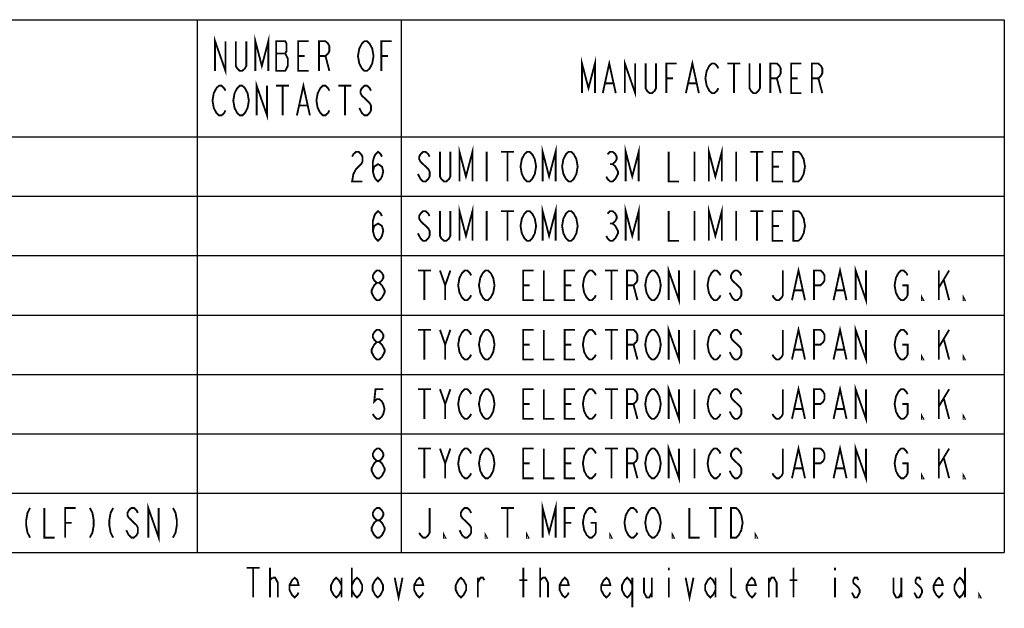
# Model space of a CAD drawing. Header units: millimetres. Extents: x 85 to 1221, y 92 to 821.
# Tile 13 of 35: x 564 to 883, y 111 to 301. Entities that reach past the tile are written whole.
import ezdxf

# ---------------------------------------------------------------- set-up
doc = ezdxf.new("R2010")
doc.units = ezdxf.units.MM
doc.header["$LTSCALE"] = 69.3
doc.layers.get('0').update_dxf_attribs({"linetype": 'CONTINUOUS'})
doc.layers.add('ALL_NOTE', color=7, linetype='CONTINUOUS')

msp = doc.modelspace()

# ---------------------------------------------------------------- linework, layer by layer
at = {"color": 2, "linetype": 'CONTINUOUS'}
for p, q in [((423.5139, 301.1288), (882.5139, 301.1288)), ((621.5139, 301.1288), (621.5139, 128.8088)), ((687.5139, 301.1288), (687.5139, 128.8088)), ((882.5139, 301.1288), (882.5139, 128.8088)), ((423.5139, 263.2088), (882.5139, 263.2088)), ((423.5139, 244.0088), (882.5139, 244.0088)), ((423.5139, 224.8088), (882.5139, 224.8088)), ((423.5139, 205.6088), (882.5139, 205.6088)), ((423.5139, 186.4088), (882.5139, 186.4088)), ((423.5139, 167.2088), (882.5139, 167.2088)), ((423.5139, 148.0088), (882.5139, 148.0088)), ((423.5139, 128.8088), (882.5139, 128.8088))]:
    msp.add_line(p, q, dxfattribs=at)
at = {"layer": 'ALL_NOTE', "color": 2, "linetype": 'CONTINUOUS', "const_width": 0.6}
for points in [[(640.3419, 284.5688), (640.3419, 294.1688), (642.4419, 286.1688), (644.5419, 294.1688), (644.5419, 284.5688)], [(627.3219, 284.5688), (627.3219, 294.1688), (630.6819, 284.5688), (630.6819, 294.1688)], [(637.4019, 294.1688), (637.4019, 286.1688), (636.9819, 285.3688), (636.1419, 284.5688), (635.3019, 284.5688), (634.4619, 285.3688), (634.0419, 286.1688), (634.0419, 294.1688)], [(647.0619, 294.1688), (647.0619, 284.5688), (650.0019, 284.5688), (650.4219, 285.3688), (650.8419, 286.1688), (650.8419, 288.5687), (650.4219, 289.3687), (650.0019, 290.1687), (650.4219, 290.9688), (650.4219, 293.3688), (650.0019, 294.1688), (647.0619, 294.1688)], [(657.5619, 284.5688), (654.2019, 284.5688), (654.2019, 294.1688), (657.5619, 294.1688)], [(660.9219, 284.5688), (660.9219, 294.1688), (663.0219, 294.1688), (663.8619, 293.3688), (664.2819, 292.5688), (664.2819, 290.9688), (663.8619, 290.1687), (663.0219, 289.3687), (660.9219, 289.3687)], [(677.7219, 286.1688), (677.3019, 285.3688), (676.4619, 284.5688), (675.6219, 284.5688), (674.7819, 285.3688), (674.3619, 286.1688), (673.9419, 286.9688), (673.5219, 289.3687), (673.9419, 291.7688), (674.3619, 292.5688), (674.7819, 293.3688), (675.6219, 294.1688), (676.4619, 294.1688), (677.3019, 293.3688), (677.7219, 292.5688), (678.1419, 291.7688), (678.5619, 289.3687), (678.1419, 286.9688), (677.7219, 286.1688)], [(681.0819, 284.5688), (681.0819, 294.1688), (684.4419, 294.1688)], [(647.0619, 290.1687), (650.0019, 290.1687)], [(654.2019, 289.3687), (656.3019, 289.3687)], [(663.0219, 289.3687), (664.2819, 284.5688)], [(681.0819, 289.3687), (683.1819, 289.3687)], [(745.9539, 277.3687), (745.9539, 286.9688), (748.0539, 278.9687), (750.1539, 286.9688), (750.1539, 277.3687)], [(752.6739, 277.3687), (754.7739, 286.9688), (756.8739, 277.3687)], [(759.8139, 277.3687), (759.8139, 286.9688), (763.1739, 277.3687), (763.1739, 286.9688)], [(769.8939, 286.9688), (769.8939, 278.9687), (769.4739, 278.1687), (768.6339, 277.3687), (767.7939, 277.3687), (766.9539, 278.1687), (766.5339, 278.9687), (766.5339, 286.9688)], [(773.2539, 277.3687), (773.2539, 286.9688), (776.6139, 286.9688)], [(779.5539, 277.3687), (781.6539, 286.9688), (783.7539, 277.3687)], [(790.0539, 278.9687), (789.6339, 278.1687), (788.7939, 277.3687), (787.9539, 277.3687), (787.1139, 278.1687), (786.6939, 278.9687), (786.2739, 279.7687), (785.8539, 282.1688), (786.2739, 284.5688), (786.6939, 285.3688), (787.1139, 286.1688), (787.9539, 286.9688), (788.7939, 286.9688), (789.6339, 286.1688), (790.0539, 285.3688)], [(792.9939, 286.9688), (797.1939, 286.9688)], [(795.0939, 286.9688), (795.0939, 277.3687)], [(803.4939, 286.9688), (803.4939, 278.9687), (803.0739, 278.1687), (802.2339, 277.3687), (801.3939, 277.3687), (800.5539, 278.1687), (800.1339, 278.9687), (800.1339, 286.9688)], [(806.8539, 277.3687), (806.8539, 286.9688), (808.9539, 286.9688), (809.7939, 286.1688), (810.2139, 285.3688), (810.2139, 283.7688), (809.7939, 282.9688), (808.9539, 282.1688), (806.8539, 282.1688)], [(816.9339, 277.3687), (813.5739, 277.3687), (813.5739, 286.9688), (816.9339, 286.9688)], [(820.2939, 277.3687), (820.2939, 286.9688), (822.3939, 286.9688), (823.2339, 286.1688), (823.6539, 285.3688), (823.6539, 283.7688), (823.2339, 282.9688), (822.3939, 282.1688), (820.2939, 282.1688)], [(640.7619, 270.1687), (640.7619, 279.7687), (644.1219, 270.1687), (644.1219, 279.7687)], [(653.7819, 270.1687), (655.8819, 279.7687), (657.9819, 270.1687)], [(753.5139, 280.5688), (756.0339, 280.5688)], [(773.2539, 282.1688), (775.3539, 282.1688)], [(780.3939, 280.5688), (782.9139, 280.5688)], [(808.9539, 282.1688), (810.2139, 277.3687)], [(813.5739, 282.1688), (815.6739, 282.1688)], [(822.3939, 282.1688), (823.6539, 277.3687)], [(630.6819, 271.7688), (630.2619, 270.9688), (629.4219, 270.1687), (628.5819, 270.1687), (627.7419, 270.9688), (627.3219, 271.7688), (626.9019, 272.5688), (626.4819, 274.9688), (626.9019, 277.3687), (627.3219, 278.1687), (627.7419, 278.9687), (628.5819, 279.7687), (629.4219, 279.7687), (630.2619, 278.9687), (630.6819, 278.1687)], [(637.4019, 271.7688), (636.9819, 270.9688), (636.1419, 270.1687), (635.3019, 270.1687), (634.4619, 270.9688), (634.0419, 271.7688), (633.6219, 272.5688), (633.2019, 274.9688), (633.6219, 277.3687), (634.0419, 278.1687), (634.4619, 278.9687), (635.3019, 279.7687), (636.1419, 279.7687), (636.9819, 278.9687), (637.4019, 278.1687), (637.8219, 277.3687), (638.2419, 274.9688), (637.8219, 272.5688), (637.4019, 271.7688)], [(647.0619, 279.7687), (651.2619, 279.7687)], [(649.1619, 279.7687), (649.1619, 270.1687)], [(664.2819, 271.7688), (663.8619, 270.9688), (663.0219, 270.1687), (662.1819, 270.1687), (661.3419, 270.9688), (660.9219, 271.7688), (660.5019, 272.5688), (660.0819, 274.9688), (660.5019, 277.3687), (660.9219, 278.1687), (661.3419, 278.9687), (662.1819, 279.7687), (663.0219, 279.7687), (663.8619, 278.9687), (664.2819, 278.1687)], [(667.2219, 279.7687), (671.4219, 279.7687)], [(669.3219, 279.7687), (669.3219, 270.1687)], [(677.7219, 278.1687), (677.3019, 278.9687), (676.4619, 279.7687), (675.6219, 279.7687), (674.7819, 278.9687), (674.3619, 278.1687), (674.3619, 277.3687), (674.7819, 276.5688), (675.6219, 275.7688), (676.4619, 274.9688), (677.3019, 274.1688), (677.7219, 273.3688), (677.7219, 271.7688), (677.3019, 270.9688), (676.4619, 270.1687), (675.6219, 270.1687), (674.7819, 270.9688), (674.3619, 271.7688), (673.9419, 272.5688)], [(654.6219, 273.3688), (657.1419, 273.3688)], [(671.6259, 256.8088), (672.0459, 257.6088), (672.8859, 258.4088), (673.7259, 258.4088), (674.5659, 257.6088), (674.9859, 256.8088), (674.9859, 255.2088), (674.5659, 254.4087), (673.7259, 253.6087), (672.8859, 252.8087), (672.0459, 251.2088), (671.6259, 248.8088), (674.9859, 248.8088)], [(678.3459, 252.0088), (678.7659, 253.6087), (680.0259, 254.4087), (681.2859, 253.6087), (681.7059, 252.0088), (681.2859, 250.4088), (680.8659, 249.6088), (680.0259, 248.8088), (679.1859, 249.6088), (678.7659, 250.4088), (678.3459, 252.0088), (678.3459, 255.2088), (678.7659, 256.8088), (679.1859, 257.6088), (680.0259, 258.4088), (680.8659, 257.6088), (681.2859, 256.8088)], [(696.6819, 256.8088), (696.2619, 257.6088), (695.4219, 258.4088), (694.5818, 258.4088), (693.7419, 257.6088), (693.3218, 256.8088), (693.3218, 256.0088), (693.7419, 255.2088), (694.5818, 254.4087), (695.4219, 253.6087), (696.2619, 252.8087), (696.6819, 252.0088), (696.6819, 250.4088), (696.2619, 249.6088), (695.4219, 248.8088), (694.5818, 248.8088), (693.7419, 249.6088), (693.3218, 250.4088), (692.9019, 251.2088)], [(703.4018, 258.4088), (703.4018, 250.4088), (702.9819, 249.6088), (702.1418, 248.8088), (701.3019, 248.8088), (700.4619, 249.6088), (700.0419, 250.4088), (700.0419, 258.4088)], [(706.3419, 248.8088), (706.3419, 258.4088), (708.4418, 250.4088), (710.5419, 258.4088), (710.5419, 248.8088)], [(715.1619, 258.4088), (715.1619, 248.8088)], [(719.7818, 258.4088), (723.9819, 258.4088)], [(721.8819, 258.4088), (721.8819, 248.8088)], [(730.2819, 250.4088), (729.8618, 249.6088), (729.0219, 248.8088), (728.1819, 248.8088), (727.3418, 249.6088), (726.9219, 250.4088), (726.5019, 251.2088), (726.0818, 253.6087), (726.5019, 256.0088), (726.9219, 256.8088), (727.3418, 257.6088), (728.1819, 258.4088), (729.0219, 258.4088), (729.8618, 257.6088), (730.2819, 256.8088), (730.7019, 256.0088), (731.1218, 253.6087), (730.7019, 251.2088), (730.2819, 250.4088)], [(733.2219, 248.8088), (733.2219, 258.4088), (735.3219, 250.4088), (737.4218, 258.4088), (737.4218, 248.8088)], [(743.7218, 250.4088), (743.3019, 249.6088), (742.4618, 248.8088), (741.6219, 248.8088), (740.7819, 249.6088), (740.3619, 250.4088), (739.9418, 251.2088), (739.5219, 253.6087), (739.9418, 256.0088), (740.3619, 256.8088), (740.7819, 257.6088), (741.6219, 258.4088), (742.4618, 258.4088), (743.3019, 257.6088), (743.7218, 256.8088), (744.1419, 256.0088), (744.5619, 253.6087), (744.1419, 251.2088), (743.7218, 250.4088)], [(754.2219, 257.6088), (755.0618, 258.4088), (755.9019, 258.4088), (756.7419, 257.6088), (757.1619, 256.8088), (757.1619, 256.0088), (756.7419, 255.2088), (755.9019, 254.4087), (756.7419, 253.6087), (757.1619, 252.8087), (757.5818, 252.0088), (757.5818, 251.2088), (757.1619, 250.4088), (756.7419, 249.6088), (755.9019, 248.8088), (755.0618, 248.8088), (754.2219, 249.6088), (753.8018, 250.4088)], [(760.1018, 248.8088), (760.1018, 258.4088), (762.2019, 250.4088), (764.3019, 258.4088), (764.3019, 248.8088)], [(773.9618, 258.4088), (773.9618, 248.8088), (777.3219, 248.8088)], [(782.3619, 258.4088), (782.3619, 248.8088)], [(786.9819, 248.8088), (786.9819, 258.4088), (789.0818, 250.4088), (791.1819, 258.4088), (791.1819, 248.8088)], [(795.8019, 258.4088), (795.8019, 248.8088)], [(800.4218, 258.4088), (804.6219, 258.4088)], [(802.5219, 258.4088), (802.5219, 248.8088)], [(810.9219, 248.8088), (807.5619, 248.8088), (807.5619, 258.4088), (810.9219, 258.4088)], [(814.2818, 258.4088), (815.9619, 258.4088), (816.8018, 257.6088), (817.2219, 256.8088), (817.6419, 256.0088), (818.0618, 253.6087), (817.6419, 251.2088), (817.2219, 250.4088), (816.8018, 249.6088), (815.9619, 248.8088), (814.2818, 248.8088), (814.2818, 258.4088)], [(755.0618, 254.4087), (755.9019, 254.4087)], [(807.5619, 253.6087), (809.6619, 253.6087)], [(678.3459, 232.8088), (678.7659, 234.4088), (680.0259, 235.2088), (681.2859, 234.4088), (681.7059, 232.8088), (681.2859, 231.2088), (680.8659, 230.4088), (680.0259, 229.6088), (679.1859, 230.4088), (678.7659, 231.2088), (678.3459, 232.8088), (678.3459, 236.0088), (678.7659, 237.6088), (679.1859, 238.4088), (680.0259, 239.2088), (680.8659, 238.4088), (681.2859, 237.6088)], [(696.6819, 237.6088), (696.2619, 238.4088), (695.4219, 239.2088), (694.5818, 239.2088), (693.7419, 238.4088), (693.3218, 237.6088), (693.3218, 236.8088), (693.7419, 236.0088), (694.5818, 235.2088), (695.4219, 234.4088), (696.2619, 233.6088), (696.6819, 232.8088), (696.6819, 231.2088), (696.2619, 230.4088), (695.4219, 229.6088), (694.5818, 229.6088), (693.7419, 230.4088), (693.3218, 231.2088), (692.9019, 232.0087)], [(703.4018, 239.2088), (703.4018, 231.2088), (702.9819, 230.4088), (702.1418, 229.6088), (701.3019, 229.6088), (700.4619, 230.4088), (700.0419, 231.2088), (700.0419, 239.2088)], [(706.3419, 229.6088), (706.3419, 239.2088), (708.4418, 231.2088), (710.5419, 239.2088), (710.5419, 229.6088)], [(715.1619, 239.2088), (715.1619, 229.6088)], [(719.7818, 239.2088), (723.9819, 239.2088)], [(721.8819, 239.2088), (721.8819, 229.6088)], [(730.2819, 231.2088), (729.8618, 230.4088), (729.0219, 229.6088), (728.1819, 229.6088), (727.3418, 230.4088), (726.9219, 231.2088), (726.5019, 232.0087), (726.0818, 234.4088), (726.5019, 236.8088), (726.9219, 237.6088), (727.3418, 238.4088), (728.1819, 239.2088), (729.0219, 239.2088), (729.8618, 238.4088), (730.2819, 237.6088), (730.7019, 236.8088), (731.1218, 234.4088), (730.7019, 232.0087), (730.2819, 231.2088)], [(733.2219, 229.6088), (733.2219, 239.2088), (735.3219, 231.2088), (737.4218, 239.2088), (737.4218, 229.6088)], [(743.7218, 231.2088), (743.3019, 230.4088), (742.4618, 229.6088), (741.6219, 229.6088), (740.7819, 230.4088), (740.3619, 231.2088), (739.9418, 232.0087), (739.5219, 234.4088), (739.9418, 236.8088), (740.3619, 237.6088), (740.7819, 238.4088), (741.6219, 239.2088), (742.4618, 239.2088), (743.3019, 238.4088), (743.7218, 237.6088), (744.1419, 236.8088), (744.5619, 234.4088), (744.1419, 232.0087), (743.7218, 231.2088)], [(754.2219, 238.4088), (755.0618, 239.2088), (755.9019, 239.2088), (756.7419, 238.4088), (757.1619, 237.6088), (757.1619, 236.8088), (756.7419, 236.0088), (755.9019, 235.2088), (756.7419, 234.4088), (757.1619, 233.6088), (757.5818, 232.8088), (757.5818, 232.0087), (757.1619, 231.2088), (756.7419, 230.4088), (755.9019, 229.6088), (755.0618, 229.6088), (754.2219, 230.4088), (753.8018, 231.2088)], [(760.1018, 229.6088), (760.1018, 239.2088), (762.2019, 231.2088), (764.3019, 239.2088), (764.3019, 229.6088)], [(773.9618, 239.2088), (773.9618, 229.6088), (777.3219, 229.6088)], [(782.3619, 239.2088), (782.3619, 229.6088)], [(786.9819, 229.6088), (786.9819, 239.2088), (789.0818, 231.2088), (791.1819, 239.2088), (791.1819, 229.6088)], [(795.8019, 239.2088), (795.8019, 229.6088)], [(800.4218, 239.2088), (804.6219, 239.2088)], [(802.5219, 239.2088), (802.5219, 229.6088)], [(810.9219, 229.6088), (807.5619, 229.6088), (807.5619, 239.2088), (810.9219, 239.2088)], [(814.2818, 239.2088), (815.9619, 239.2088), (816.8018, 238.4088), (817.2219, 237.6088), (817.6419, 236.8088), (818.0618, 234.4088), (817.6419, 232.0087), (817.2219, 231.2088), (816.8018, 230.4088), (815.9619, 229.6088), (814.2818, 229.6088), (814.2818, 239.2088)], [(755.0618, 235.2088), (755.9019, 235.2088)], [(807.5619, 234.4088), (809.6619, 234.4088)], [(679.6059, 216.0088), (678.7659, 216.8088), (678.3459, 217.6088), (678.3459, 218.4088), (678.7659, 219.2088), (679.6059, 220.0088), (680.4459, 220.0088), (681.2859, 219.2088), (681.7059, 218.4088), (681.7059, 217.6088), (681.2859, 216.8088), (680.4459, 216.0088)], [(692.9019, 220.0088), (697.1018, 220.0088)], [(695.0019, 220.0088), (695.0019, 210.4088)], [(700.0419, 220.0088), (701.7219, 215.2088), (701.7219, 210.4088)], [(701.7219, 215.2088), (703.4018, 220.0088)], [(710.1219, 212.0087), (709.7018, 211.2088), (708.8619, 210.4088), (708.0219, 210.4088), (707.1818, 211.2088), (706.7619, 212.0087), (706.3419, 212.8088), (705.9218, 215.2088), (706.3419, 217.6088), (706.7619, 218.4088), (707.1818, 219.2088), (708.0219, 220.0088), (708.8619, 220.0088), (709.7018, 219.2088), (710.1219, 218.4088)], [(716.8419, 212.0087), (716.4219, 211.2088), (715.5819, 210.4088), (714.7418, 210.4088), (713.9019, 211.2088), (713.4818, 212.0087), (713.0619, 212.8088), (712.6419, 215.2088), (713.0619, 217.6088), (713.4818, 218.4088), (713.9019, 219.2088), (714.7418, 220.0088), (715.5819, 220.0088), (716.4219, 219.2088), (716.8419, 218.4088), (717.2618, 217.6088), (717.6819, 215.2088), (717.2618, 212.8088), (716.8419, 212.0087)], [(730.2819, 210.4088), (726.9219, 210.4088), (726.9219, 220.0088), (730.2819, 220.0088)], [(733.6418, 220.0088), (733.6418, 210.4088), (737.0019, 210.4088)], [(743.7218, 210.4088), (740.3619, 210.4088), (740.3619, 220.0088), (743.7218, 220.0088)], [(750.4419, 212.0087), (750.0218, 211.2088), (749.1819, 210.4088), (748.3419, 210.4088), (747.5018, 211.2088), (747.0819, 212.0087), (746.6619, 212.8088), (746.2418, 215.2088), (746.6619, 217.6088), (747.0819, 218.4088), (747.5018, 219.2088), (748.3419, 220.0088), (749.1819, 220.0088), (750.0218, 219.2088), (750.4419, 218.4088)], [(753.3819, 220.0088), (757.5818, 220.0088)], [(755.4819, 220.0088), (755.4819, 210.4088)], [(760.5219, 210.4088), (760.5219, 220.0088), (762.6218, 220.0088), (763.4619, 219.2088), (763.8818, 218.4088), (763.8818, 216.8088), (763.4619, 216.0088), (762.6218, 215.2088), (760.5219, 215.2088)], [(770.6019, 212.0087), (770.1818, 211.2088), (769.3419, 210.4088), (768.5019, 210.4088), (767.6618, 211.2088), (767.2419, 212.0087), (766.8219, 212.8088), (766.4018, 215.2088), (766.8219, 217.6088), (767.2419, 218.4088), (767.6618, 219.2088), (768.5019, 220.0088), (769.3419, 220.0088), (770.1818, 219.2088), (770.6019, 218.4088), (771.0219, 217.6088), (771.4418, 215.2088), (771.0219, 212.8088), (770.6019, 212.0087)], [(773.9618, 210.4088), (773.9618, 220.0088), (777.3219, 210.4088), (777.3219, 220.0088)], [(782.3619, 220.0088), (782.3619, 210.4088)], [(790.7619, 212.0087), (790.3418, 211.2088), (789.5019, 210.4088), (788.6619, 210.4088), (787.8218, 211.2088), (787.4019, 212.0087), (786.9819, 212.8088), (786.5618, 215.2088), (786.9819, 217.6088), (787.4019, 218.4088), (787.8218, 219.2088), (788.6619, 220.0088), (789.5019, 220.0088), (790.3418, 219.2088), (790.7619, 218.4088)], [(797.4819, 218.4088), (797.0619, 219.2088), (796.2219, 220.0088), (795.3818, 220.0088), (794.5419, 219.2088), (794.1218, 218.4088), (794.1218, 217.6088), (794.5419, 216.8088), (795.3818, 216.0088), (796.2219, 215.2088), (797.0619, 214.4088), (797.4819, 213.6088), (797.4819, 212.0087), (797.0619, 211.2088), (796.2219, 210.4088), (795.3818, 210.4088), (794.5419, 211.2088), (794.1218, 212.0087), (793.7019, 212.8088)], [(810.9219, 220.0088), (810.9219, 212.0087), (810.5018, 211.2088), (809.6619, 210.4088), (808.8219, 210.4088), (807.9818, 211.2088), (807.5619, 212.0087)], [(813.8619, 210.4088), (815.9619, 220.0088), (818.0618, 210.4088)], [(821.0019, 210.4088), (821.0019, 220.0088), (823.1018, 220.0088), (823.9419, 219.2088), (824.3618, 218.4088), (824.3618, 216.8088), (823.9419, 216.0088), (823.1018, 215.2088), (821.0019, 215.2088)], [(827.3019, 210.4088), (829.4018, 220.0088), (831.5019, 210.4088)], [(834.4418, 210.4088), (834.4418, 220.0088), (837.8019, 210.4088), (837.8019, 220.0088)], [(849.5618, 215.2088), (851.2419, 215.2088), (851.2419, 212.0087), (850.8218, 211.2088), (849.9819, 210.4088), (849.1419, 210.4088), (848.3018, 211.2088), (847.8819, 212.0087), (847.4619, 212.8088), (847.0418, 215.2088), (847.4619, 217.6088), (847.8819, 218.4088), (848.3018, 219.2088), (849.1419, 220.0088), (849.9819, 220.0088), (850.8218, 219.2088), (851.2419, 218.4088)], [(861.3219, 220.0088), (861.3219, 210.4088)], [(861.3219, 214.4088), (864.6818, 220.0088)], [(863.0019, 216.8088), (864.6818, 210.4088)], [(679.6059, 210.4088), (678.7659, 211.2088), (678.3459, 212.0087), (677.9259, 212.8088), (677.9259, 213.6088), (678.3459, 214.4088), (678.7659, 215.2088), (679.6059, 216.0088), (680.4459, 216.0088), (681.2859, 215.2088), (681.7059, 214.4088), (682.1259, 213.6088), (682.1259, 212.8088), (681.7059, 212.0087), (681.2859, 211.2088), (680.4459, 210.4088), (679.6059, 210.4088)], [(726.9219, 215.2088), (729.0219, 215.2088)], [(740.3619, 215.2088), (742.4618, 215.2088)], [(762.6218, 215.2088), (763.8818, 210.4088)], [(814.7019, 213.6088), (817.2219, 213.6088)], [(828.1418, 213.6088), (830.6618, 213.6088)], [(856.2819, 210.4088), (855.8618, 210.4088), (855.8618, 211.2088), (856.2819, 210.4088)], [(869.7218, 210.4088), (869.3019, 210.4088), (869.3019, 211.2088), (869.7218, 210.4088)], [(679.6059, 196.8087), (678.7659, 197.6088), (678.3459, 198.4088), (678.3459, 199.2088), (678.7659, 200.0088), (679.6059, 200.8088), (680.4459, 200.8088), (681.2859, 200.0088), (681.7059, 199.2088), (681.7059, 198.4088), (681.2859, 197.6088), (680.4459, 196.8087)], [(692.9019, 200.8088), (697.1018, 200.8088)], [(695.0019, 200.8088), (695.0019, 191.2088)], [(700.0419, 200.8088), (701.7219, 196.0088), (701.7219, 191.2088)], [(701.7219, 196.0088), (703.4018, 200.8088)], [(710.1219, 192.8088), (709.7018, 192.0087), (708.8619, 191.2088), (708.0219, 191.2088), (707.1818, 192.0087), (706.7619, 192.8088), (706.3419, 193.6088), (705.9218, 196.0088), (706.3419, 198.4088), (706.7619, 199.2088), (707.1818, 200.0088), (708.0219, 200.8088), (708.8619, 200.8088), (709.7018, 200.0088), (710.1219, 199.2088)], [(716.8419, 192.8088), (716.4219, 192.0087), (715.5819, 191.2088), (714.7418, 191.2088), (713.9019, 192.0087), (713.4818, 192.8088), (713.0619, 193.6088), (712.6419, 196.0088), (713.0619, 198.4088), (713.4818, 199.2088), (713.9019, 200.0088), (714.7418, 200.8088), (715.5819, 200.8088), (716.4219, 200.0088), (716.8419, 199.2088), (717.2618, 198.4088), (717.6819, 196.0088), (717.2618, 193.6088), (716.8419, 192.8088)], [(730.2819, 191.2088), (726.9219, 191.2088), (726.9219, 200.8088), (730.2819, 200.8088)], [(733.6418, 200.8088), (733.6418, 191.2088), (737.0019, 191.2088)], [(743.7218, 191.2088), (740.3619, 191.2088), (740.3619, 200.8088), (743.7218, 200.8088)], [(750.4419, 192.8088), (750.0218, 192.0087), (749.1819, 191.2088), (748.3419, 191.2088), (747.5018, 192.0087), (747.0819, 192.8088), (746.6619, 193.6088), (746.2418, 196.0088), (746.6619, 198.4088), (747.0819, 199.2088), (747.5018, 200.0088), (748.3419, 200.8088), (749.1819, 200.8088), (750.0218, 200.0088), (750.4419, 199.2088)], [(753.3819, 200.8088), (757.5818, 200.8088)], [(755.4819, 200.8088), (755.4819, 191.2088)], [(760.5219, 191.2088), (760.5219, 200.8088), (762.6218, 200.8088), (763.4619, 200.0088), (763.8818, 199.2088), (763.8818, 197.6088), (763.4619, 196.8087), (762.6218, 196.0088), (760.5219, 196.0088)], [(770.6019, 192.8088), (770.1818, 192.0087), (769.3419, 191.2088), (768.5019, 191.2088), (767.6618, 192.0087), (767.2419, 192.8088), (766.8219, 193.6088), (766.4018, 196.0088), (766.8219, 198.4088), (767.2419, 199.2088), (767.6618, 200.0088), (768.5019, 200.8088), (769.3419, 200.8088), (770.1818, 200.0088), (770.6019, 199.2088), (771.0219, 198.4088), (771.4418, 196.0088), (771.0219, 193.6088), (770.6019, 192.8088)], [(773.9618, 191.2088), (773.9618, 200.8088), (777.3219, 191.2088), (777.3219, 200.8088)], [(782.3619, 200.8088), (782.3619, 191.2088)], [(790.7619, 192.8088), (790.3418, 192.0087), (789.5019, 191.2088), (788.6619, 191.2088), (787.8218, 192.0087), (787.4019, 192.8088), (786.9819, 193.6088), (786.5618, 196.0088), (786.9819, 198.4088), (787.4019, 199.2088), (787.8218, 200.0088), (788.6619, 200.8088), (789.5019, 200.8088), (790.3418, 200.0088), (790.7619, 199.2088)], [(797.4819, 199.2088), (797.0619, 200.0088), (796.2219, 200.8088), (795.3818, 200.8088), (794.5419, 200.0088), (794.1218, 199.2088), (794.1218, 198.4088), (794.5419, 197.6088), (795.3818, 196.8087), (796.2219, 196.0088), (797.0619, 195.2088), (797.4819, 194.4088), (797.4819, 192.8088), (797.0619, 192.0087), (796.2219, 191.2088), (795.3818, 191.2088), (794.5419, 192.0087), (794.1218, 192.8088), (793.7019, 193.6088)], [(810.9219, 200.8088), (810.9219, 192.8088), (810.5018, 192.0087), (809.6619, 191.2088), (808.8219, 191.2088), (807.9818, 192.0087), (807.5619, 192.8088)], [(813.8619, 191.2088), (815.9619, 200.8088), (818.0618, 191.2088)], [(821.0019, 191.2088), (821.0019, 200.8088), (823.1018, 200.8088), (823.9419, 200.0088), (824.3618, 199.2088), (824.3618, 197.6088), (823.9419, 196.8087), (823.1018, 196.0088), (821.0019, 196.0088)], [(827.3019, 191.2088), (829.4018, 200.8088), (831.5019, 191.2088)], [(834.4418, 191.2088), (834.4418, 200.8088), (837.8019, 191.2088), (837.8019, 200.8088)], [(849.5618, 196.0088), (851.2419, 196.0088), (851.2419, 192.8088), (850.8218, 192.0087), (849.9819, 191.2088), (849.1419, 191.2088), (848.3018, 192.0087), (847.8819, 192.8088), (847.4619, 193.6088), (847.0418, 196.0088), (847.4619, 198.4088), (847.8819, 199.2088), (848.3018, 200.0088), (849.1419, 200.8088), (849.9819, 200.8088), (850.8218, 200.0088), (851.2419, 199.2088)], [(861.3219, 200.8088), (861.3219, 191.2088)], [(861.3219, 195.2088), (864.6818, 200.8088)], [(863.0019, 197.6088), (864.6818, 191.2088)], [(679.6059, 191.2088), (678.7659, 192.0087), (678.3459, 192.8088), (677.9259, 193.6088), (677.9259, 194.4088), (678.3459, 195.2088), (678.7659, 196.0088), (679.6059, 196.8087), (680.4459, 196.8087), (681.2859, 196.0088), (681.7059, 195.2088), (682.1259, 194.4088), (682.1259, 193.6088), (681.7059, 192.8088), (681.2859, 192.0087), (680.4459, 191.2088), (679.6059, 191.2088)], [(726.9219, 196.0088), (729.0219, 196.0088)], [(740.3619, 196.0088), (742.4618, 196.0088)], [(762.6218, 196.0088), (763.8818, 191.2088)], [(814.7019, 194.4088), (817.2219, 194.4088)], [(828.1418, 194.4088), (830.6618, 194.4088)], [(856.2819, 191.2088), (855.8618, 191.2088), (855.8618, 192.0087), (856.2819, 191.2088)], [(869.7218, 191.2088), (869.3019, 191.2088), (869.3019, 192.0087), (869.7218, 191.2088)], [(681.7059, 181.6087), (679.1859, 181.6087), (678.7659, 177.6088), (679.6059, 178.4088), (680.4459, 178.4088), (681.2859, 177.6088), (681.7059, 176.8087), (682.1259, 175.2088), (681.7059, 173.6088), (681.2859, 172.8088), (680.4459, 172.0087), (679.6059, 172.0087), (678.7659, 172.8088), (678.3459, 173.6088)], [(692.9019, 181.6087), (697.1018, 181.6087)], [(695.0019, 181.6087), (695.0019, 172.0087)], [(700.0419, 181.6087), (701.7219, 176.8087), (701.7219, 172.0087)], [(701.7219, 176.8087), (703.4018, 181.6087)], [(710.1219, 173.6088), (709.7018, 172.8088), (708.8619, 172.0087), (708.0219, 172.0087), (707.1818, 172.8088), (706.7619, 173.6088), (706.3419, 174.4088), (705.9218, 176.8087), (706.3419, 179.2088), (706.7619, 180.0088), (707.1818, 180.8088), (708.0219, 181.6087), (708.8619, 181.6087), (709.7018, 180.8088), (710.1219, 180.0088)], [(716.8419, 173.6088), (716.4219, 172.8088), (715.5819, 172.0087), (714.7418, 172.0087), (713.9019, 172.8088), (713.4818, 173.6088), (713.0619, 174.4088), (712.6419, 176.8087), (713.0619, 179.2088), (713.4818, 180.0088), (713.9019, 180.8088), (714.7418, 181.6087), (715.5819, 181.6087), (716.4219, 180.8088), (716.8419, 180.0088), (717.2618, 179.2088), (717.6819, 176.8087), (717.2618, 174.4088), (716.8419, 173.6088)], [(730.2819, 172.0087), (726.9219, 172.0087), (726.9219, 181.6087), (730.2819, 181.6087)], [(733.6418, 181.6087), (733.6418, 172.0087), (737.0019, 172.0087)], [(743.7218, 172.0087), (740.3619, 172.0087), (740.3619, 181.6087), (743.7218, 181.6087)], [(750.4419, 173.6088), (750.0218, 172.8088), (749.1819, 172.0087), (748.3419, 172.0087), (747.5018, 172.8088), (747.0819, 173.6088), (746.6619, 174.4088), (746.2418, 176.8087), (746.6619, 179.2088), (747.0819, 180.0088), (747.5018, 180.8088), (748.3419, 181.6087), (749.1819, 181.6087), (750.0218, 180.8088), (750.4419, 180.0088)], [(753.3819, 181.6087), (757.5818, 181.6087)], [(755.4819, 181.6087), (755.4819, 172.0087)], [(760.5219, 172.0087), (760.5219, 181.6087), (762.6218, 181.6087), (763.4619, 180.8088), (763.8818, 180.0088), (763.8818, 178.4088), (763.4619, 177.6088), (762.6218, 176.8087), (760.5219, 176.8087)], [(770.6019, 173.6088), (770.1818, 172.8088), (769.3419, 172.0087), (768.5019, 172.0087), (767.6618, 172.8088), (767.2419, 173.6088), (766.8219, 174.4088), (766.4018, 176.8087), (766.8219, 179.2088), (767.2419, 180.0088), (767.6618, 180.8088), (768.5019, 181.6087), (769.3419, 181.6087), (770.1818, 180.8088), (770.6019, 180.0088), (771.0219, 179.2088), (771.4418, 176.8087), (771.0219, 174.4088), (770.6019, 173.6088)], [(773.9618, 172.0087), (773.9618, 181.6087), (777.3219, 172.0087), (777.3219, 181.6087)], [(782.3619, 181.6087), (782.3619, 172.0087)], [(790.7619, 173.6088), (790.3418, 172.8088), (789.5019, 172.0087), (788.6619, 172.0087), (787.8218, 172.8088), (787.4019, 173.6088), (786.9819, 174.4088), (786.5618, 176.8087), (786.9819, 179.2088), (787.4019, 180.0088), (787.8218, 180.8088), (788.6619, 181.6087), (789.5019, 181.6087), (790.3418, 180.8088), (790.7619, 180.0088)], [(797.4819, 180.0088), (797.0619, 180.8088), (796.2219, 181.6087), (795.3818, 181.6087), (794.5419, 180.8088), (794.1218, 180.0088), (794.1218, 179.2088), (794.5419, 178.4088), (795.3818, 177.6088), (796.2219, 176.8087), (797.0619, 176.0088), (797.4819, 175.2088), (797.4819, 173.6088), (797.0619, 172.8088), (796.2219, 172.0087), (795.3818, 172.0087), (794.5419, 172.8088), (794.1218, 173.6088), (793.7019, 174.4088)], [(810.9219, 181.6087), (810.9219, 173.6088), (810.5018, 172.8088), (809.6619, 172.0087), (808.8219, 172.0087), (807.9818, 172.8088), (807.5619, 173.6088)], [(813.8619, 172.0087), (815.9619, 181.6087), (818.0618, 172.0087)], [(821.0019, 172.0087), (821.0019, 181.6087), (823.1018, 181.6087), (823.9419, 180.8088), (824.3618, 180.0088), (824.3618, 178.4088), (823.9419, 177.6088), (823.1018, 176.8087), (821.0019, 176.8087)], [(827.3019, 172.0087), (829.4018, 181.6087), (831.5019, 172.0087)], [(834.4418, 172.0087), (834.4418, 181.6087), (837.8019, 172.0087), (837.8019, 181.6087)], [(849.5618, 176.8087), (851.2419, 176.8087), (851.2419, 173.6088), (850.8218, 172.8088), (849.9819, 172.0087), (849.1419, 172.0087), (848.3018, 172.8088), (847.8819, 173.6088), (847.4619, 174.4088), (847.0418, 176.8087), (847.4619, 179.2088), (847.8819, 180.0088), (848.3018, 180.8088), (849.1419, 181.6087), (849.9819, 181.6087), (850.8218, 180.8088), (851.2419, 180.0088)], [(861.3219, 181.6087), (861.3219, 172.0087)], [(861.3219, 176.0088), (864.6818, 181.6087)], [(863.0019, 178.4088), (864.6818, 172.0087)], [(726.9219, 176.8087), (729.0219, 176.8087)], [(740.3619, 176.8087), (742.4618, 176.8087)], [(762.6218, 176.8087), (763.8818, 172.0087)], [(814.7019, 175.2088), (817.2219, 175.2088)], [(828.1418, 175.2088), (830.6618, 175.2088)], [(856.2819, 172.0087), (855.8618, 172.0087), (855.8618, 172.8088), (856.2819, 172.0087)], [(869.7218, 172.0087), (869.3019, 172.0087), (869.3019, 172.8088), (869.7218, 172.0087)], [(679.6059, 158.4088), (678.7659, 159.2088), (678.3459, 160.0088), (678.3459, 160.8088), (678.7659, 161.6087), (679.6059, 162.4088), (680.4459, 162.4088), (681.2859, 161.6087), (681.7059, 160.8088), (681.7059, 160.0088), (681.2859, 159.2088), (680.4459, 158.4088)], [(692.9019, 162.4088), (697.1018, 162.4088)], [(695.0019, 162.4088), (695.0019, 152.8088)], [(700.0419, 162.4088), (701.7219, 157.6088), (701.7219, 152.8088)], [(701.7219, 157.6088), (703.4018, 162.4088)], [(710.1219, 154.4088), (709.7018, 153.6088), (708.8619, 152.8088), (708.0219, 152.8088), (707.1818, 153.6088), (706.7619, 154.4088), (706.3419, 155.2088), (705.9218, 157.6088), (706.3419, 160.0088), (706.7619, 160.8088), (707.1818, 161.6087), (708.0219, 162.4088), (708.8619, 162.4088), (709.7018, 161.6087), (710.1219, 160.8088)], [(716.8419, 154.4088), (716.4219, 153.6088), (715.5819, 152.8088), (714.7418, 152.8088), (713.9019, 153.6088), (713.4818, 154.4088), (713.0619, 155.2088), (712.6419, 157.6088), (713.0619, 160.0088), (713.4818, 160.8088), (713.9019, 161.6087), (714.7418, 162.4088), (715.5819, 162.4088), (716.4219, 161.6087), (716.8419, 160.8088), (717.2618, 160.0088), (717.6819, 157.6088), (717.2618, 155.2088), (716.8419, 154.4088)], [(730.2819, 152.8088), (726.9219, 152.8088), (726.9219, 162.4088), (730.2819, 162.4088)], [(733.6418, 162.4088), (733.6418, 152.8088), (737.0019, 152.8088)], [(743.7218, 152.8088), (740.3619, 152.8088), (740.3619, 162.4088), (743.7218, 162.4088)], [(750.4419, 154.4088), (750.0218, 153.6088), (749.1819, 152.8088), (748.3419, 152.8088), (747.5018, 153.6088), (747.0819, 154.4088), (746.6619, 155.2088), (746.2418, 157.6088), (746.6619, 160.0088), (747.0819, 160.8088), (747.5018, 161.6087), (748.3419, 162.4088), (749.1819, 162.4088), (750.0218, 161.6087), (750.4419, 160.8088)], [(753.3819, 162.4088), (757.5818, 162.4088)], [(755.4819, 162.4088), (755.4819, 152.8088)], [(760.5219, 152.8088), (760.5219, 162.4088), (762.6218, 162.4088), (763.4619, 161.6087), (763.8818, 160.8088), (763.8818, 159.2088), (763.4619, 158.4088), (762.6218, 157.6088), (760.5219, 157.6088)], [(770.6019, 154.4088), (770.1818, 153.6088), (769.3419, 152.8088), (768.5019, 152.8088), (767.6618, 153.6088), (767.2419, 154.4088), (766.8219, 155.2088), (766.4018, 157.6088), (766.8219, 160.0088), (767.2419, 160.8088), (767.6618, 161.6087), (768.5019, 162.4088), (769.3419, 162.4088), (770.1818, 161.6087), (770.6019, 160.8088), (771.0219, 160.0088), (771.4418, 157.6088), (771.0219, 155.2088), (770.6019, 154.4088)], [(773.9618, 152.8088), (773.9618, 162.4088), (777.3219, 152.8088), (777.3219, 162.4088)], [(782.3619, 162.4088), (782.3619, 152.8088)], [(790.7619, 154.4088), (790.3418, 153.6088), (789.5019, 152.8088), (788.6619, 152.8088), (787.8218, 153.6088), (787.4019, 154.4088), (786.9819, 155.2088), (786.5618, 157.6088), (786.9819, 160.0088), (787.4019, 160.8088), (787.8218, 161.6087), (788.6619, 162.4088), (789.5019, 162.4088), (790.3418, 161.6087), (790.7619, 160.8088)], [(797.4819, 160.8088), (797.0619, 161.6087), (796.2219, 162.4088), (795.3818, 162.4088), (794.5419, 161.6087), (794.1218, 160.8088), (794.1218, 160.0088), (794.5419, 159.2088), (795.3818, 158.4088), (796.2219, 157.6088), (797.0619, 156.8087), (797.4819, 156.0088), (797.4819, 154.4088), (797.0619, 153.6088), (796.2219, 152.8088), (795.3818, 152.8088), (794.5419, 153.6088), (794.1218, 154.4088), (793.7019, 155.2088)], [(810.9219, 162.4088), (810.9219, 154.4088), (810.5018, 153.6088), (809.6619, 152.8088), (808.8219, 152.8088), (807.9818, 153.6088), (807.5619, 154.4088)], [(813.8619, 152.8088), (815.9619, 162.4088), (818.0618, 152.8088)], [(821.0019, 152.8088), (821.0019, 162.4088), (823.1018, 162.4088), (823.9419, 161.6087), (824.3618, 160.8088), (824.3618, 159.2088), (823.9419, 158.4088), (823.1018, 157.6088), (821.0019, 157.6088)], [(827.3019, 152.8088), (829.4018, 162.4088), (831.5019, 152.8088)], [(834.4418, 152.8088), (834.4418, 162.4088), (837.8019, 152.8088), (837.8019, 162.4088)], [(849.5618, 157.6088), (851.2419, 157.6088), (851.2419, 154.4088), (850.8218, 153.6088), (849.9819, 152.8088), (849.1419, 152.8088), (848.3018, 153.6088), (847.8819, 154.4088), (847.4619, 155.2088), (847.0418, 157.6088), (847.4619, 160.0088), (847.8819, 160.8088), (848.3018, 161.6087), (849.1419, 162.4088), (849.9819, 162.4088), (850.8218, 161.6087), (851.2419, 160.8088)], [(861.3219, 162.4088), (861.3219, 152.8088)], [(861.3219, 156.8087), (864.6818, 162.4088)], [(863.0019, 159.2088), (864.6818, 152.8088)], [(679.6059, 152.8088), (678.7659, 153.6088), (678.3459, 154.4088), (677.9259, 155.2088), (677.9259, 156.0088), (678.3459, 156.8087), (678.7659, 157.6088), (679.6059, 158.4088), (680.4459, 158.4088), (681.2859, 157.6088), (681.7059, 156.8087), (682.1259, 156.0088), (682.1259, 155.2088), (681.7059, 154.4088), (681.2859, 153.6088), (680.4459, 152.8088), (679.6059, 152.8088)], [(726.9219, 157.6088), (729.0219, 157.6088)], [(740.3619, 157.6088), (742.4618, 157.6088)], [(762.6218, 157.6088), (763.8818, 152.8088)], [(814.7019, 156.0088), (817.2219, 156.0088)], [(828.1418, 156.0088), (830.6618, 156.0088)], [(856.2819, 152.8088), (855.8618, 152.8088), (855.8618, 153.6088), (856.2819, 152.8088)], [(869.7218, 152.8088), (869.3019, 152.8088), (869.3019, 153.6088), (869.7218, 152.8088)], [(567.5019, 143.2088), (566.6619, 141.6087), (566.2419, 139.2088), (566.2419, 137.6088), (566.6619, 135.2088), (567.5019, 133.6088)], [(572.1219, 143.2088), (572.1219, 133.6088), (575.4819, 133.6088)], [(578.8419, 133.6088), (578.8419, 143.2088), (582.2019, 143.2088)], [(586.8219, 143.2088), (587.6619, 141.6087), (588.0819, 139.2088), (588.0819, 137.6088), (587.6619, 135.2088), (586.8219, 133.6088)], [(594.3819, 143.2088), (593.5419, 141.6087), (593.1219, 139.2088), (593.1219, 137.6088), (593.5419, 135.2088), (594.3819, 133.6088)], [(602.3619, 141.6087), (601.9419, 142.4088), (601.1019, 143.2088), (600.2619, 143.2088), (599.4219, 142.4088), (599.0019, 141.6087), (599.0019, 140.8088), (599.4219, 140.0088), (600.2619, 139.2088), (601.1019, 138.4088), (601.9419, 137.6088), (602.3619, 136.8088), (602.3619, 135.2088), (601.9419, 134.4088), (601.1019, 133.6088), (600.2619, 133.6088), (599.4219, 134.4088), (599.0019, 135.2088), (598.5819, 136.0088)], [(605.7219, 133.6088), (605.7219, 143.2088), (609.0819, 133.6088), (609.0819, 143.2088)], [(613.7019, 143.2088), (614.5419, 141.6087), (614.9619, 139.2088), (614.9619, 137.6088), (614.5419, 135.2088), (613.7019, 133.6088)], [(679.6059, 139.2088), (678.7659, 140.0088), (678.3459, 140.8088), (678.3459, 141.6087), (678.7659, 142.4088), (679.6059, 143.2088), (680.4459, 143.2088), (681.2859, 142.4088), (681.7059, 141.6087), (681.7059, 140.8088), (681.2859, 140.0088), (680.4459, 139.2088)], [(696.6819, 143.2088), (696.6819, 135.2088), (696.2619, 134.4088), (695.4219, 133.6088), (694.5818, 133.6088), (693.7419, 134.4088), (693.3218, 135.2088)], [(710.1219, 141.6087), (709.7018, 142.4088), (708.8619, 143.2088), (708.0219, 143.2088), (707.1818, 142.4088), (706.7619, 141.6087), (706.7619, 140.8088), (707.1818, 140.0088), (708.0219, 139.2088), (708.8619, 138.4088), (709.7018, 137.6088), (710.1219, 136.8088), (710.1219, 135.2088), (709.7018, 134.4088), (708.8619, 133.6088), (708.0219, 133.6088), (707.1818, 134.4088), (706.7619, 135.2088), (706.3419, 136.0088)], [(719.7818, 143.2088), (723.9819, 143.2088)], [(721.8819, 143.2088), (721.8819, 133.6088)], [(733.2219, 133.6088), (733.2219, 143.2088), (735.3219, 135.2088), (737.4218, 143.2088), (737.4218, 133.6088)], [(740.3619, 133.6088), (740.3619, 143.2088), (743.7218, 143.2088)], [(748.7618, 138.4088), (750.4419, 138.4088), (750.4419, 135.2088), (750.0218, 134.4088), (749.1819, 133.6088), (748.3419, 133.6088), (747.5018, 134.4088), (747.0819, 135.2088), (746.6619, 136.0088), (746.2418, 138.4088), (746.6619, 140.8088), (747.0819, 141.6087), (747.5018, 142.4088), (748.3419, 143.2088), (749.1819, 143.2088), (750.0218, 142.4088), (750.4419, 141.6087)], [(763.8818, 135.2088), (763.4619, 134.4088), (762.6218, 133.6088), (761.7819, 133.6088), (760.9419, 134.4088), (760.5219, 135.2088), (760.1018, 136.0088), (759.6819, 138.4088), (760.1018, 140.8088), (760.5219, 141.6087), (760.9419, 142.4088), (761.7819, 143.2088), (762.6218, 143.2088), (763.4619, 142.4088), (763.8818, 141.6087)], [(770.6019, 135.2088), (770.1818, 134.4088), (769.3419, 133.6088), (768.5019, 133.6088), (767.6618, 134.4088), (767.2419, 135.2088), (766.8219, 136.0088), (766.4018, 138.4088), (766.8219, 140.8088), (767.2419, 141.6087), (767.6618, 142.4088), (768.5019, 143.2088), (769.3419, 143.2088), (770.1818, 142.4088), (770.6019, 141.6087), (771.0219, 140.8088), (771.4418, 138.4088), (771.0219, 136.0088), (770.6019, 135.2088)], [(780.6819, 143.2088), (780.6819, 133.6088), (784.0418, 133.6088)], [(786.9819, 143.2088), (791.1819, 143.2088)], [(789.0818, 143.2088), (789.0818, 133.6088)], [(794.1218, 143.2088), (795.8019, 143.2088), (796.6418, 142.4088), (797.0619, 141.6087), (797.4819, 140.8088), (797.9018, 138.4088), (797.4819, 136.0088), (797.0619, 135.2088), (796.6418, 134.4088), (795.8019, 133.6088), (794.1218, 133.6088), (794.1218, 143.2088)], [(578.8419, 138.4088), (580.9419, 138.4088)], [(679.6059, 133.6088), (678.7659, 134.4088), (678.3459, 135.2088), (677.9259, 136.0088), (677.9259, 136.8088), (678.3459, 137.6088), (678.7659, 138.4088), (679.6059, 139.2088), (680.4459, 139.2088), (681.2859, 138.4088), (681.7059, 137.6088), (682.1259, 136.8088), (682.1259, 136.0088), (681.7059, 135.2088), (681.2859, 134.4088), (680.4459, 133.6088), (679.6059, 133.6088)], [(740.3619, 138.4088), (742.4618, 138.4088)], [(701.7219, 133.6088), (701.3019, 133.6088), (701.3019, 134.4088), (701.7219, 133.6088)], [(715.1619, 133.6088), (714.7418, 133.6088), (714.7418, 134.4088), (715.1619, 133.6088)], [(728.6018, 133.6088), (728.1819, 133.6088), (728.1819, 134.4088), (728.6018, 133.6088)], [(755.4819, 133.6088), (755.0618, 133.6088), (755.0618, 134.4088), (755.4819, 133.6088)], [(775.6419, 133.6088), (775.2218, 133.6088), (775.2218, 134.4088), (775.6419, 133.6088)], [(802.5219, 133.6088), (802.1019, 133.6088), (802.1019, 134.4088), (802.5219, 133.6088)], [(637.5182, 123.8387), (641.7182, 123.8387)], [(639.6182, 123.8387), (639.6182, 114.2387)], [(645.0782, 114.2387), (645.0782, 123.8387)], [(654.3182, 115.8387), (653.8982, 115.0387), (653.0582, 114.2387), (652.2182, 115.0387), (651.3782, 116.6387), (651.3782, 118.2387), (652.2182, 119.8387), (653.0582, 120.6387), (653.8982, 119.8387), (654.3182, 118.2387), (651.3782, 118.2387)], [(668.1782, 116.6387), (667.3382, 115.0387), (666.4982, 114.2387), (665.6582, 115.0387), (664.8182, 116.6387), (664.8182, 118.2387), (665.6582, 119.8387), (666.4982, 120.6387), (667.3382, 119.8387), (668.1782, 118.2387)], [(671.5382, 123.8387), (671.5382, 114.2387)], [(671.5382, 118.2387), (672.3782, 119.8387), (673.2182, 120.6387), (674.0582, 119.8387), (674.8982, 118.2387), (674.8982, 116.6387), (674.0582, 115.0387), (673.2182, 114.2387), (672.3782, 115.0387), (671.5382, 116.6387)], [(681.6182, 116.6387), (680.7782, 115.0387), (679.9382, 114.2387), (679.0982, 115.0387), (678.2582, 116.6387), (678.2582, 118.2387), (679.0982, 119.8387), (679.9382, 120.6387), (680.7782, 119.8387), (681.6182, 118.2387), (681.6182, 116.6387)], [(694.6382, 115.8387), (694.2182, 115.0387), (693.3782, 114.2387), (692.5382, 115.0387), (691.6982, 116.6387), (691.6982, 118.2387), (692.5382, 119.8387), (693.3782, 120.6387), (694.2182, 119.8387), (694.6382, 118.2387), (691.6982, 118.2387)], [(708.4982, 116.6387), (707.6582, 115.0387), (706.8182, 114.2387), (705.9782, 115.0387), (705.1382, 116.6387), (705.1382, 118.2387), (705.9782, 119.8387), (706.8182, 120.6387), (707.6582, 119.8387), (708.4982, 118.2387), (708.4982, 116.6387)], [(726.9782, 114.2387), (726.9782, 123.8387)], [(732.4382, 114.2387), (732.4382, 123.8387)], [(741.6782, 115.8387), (741.2582, 115.0387), (740.4182, 114.2387), (739.5782, 115.0387), (738.7382, 116.6387), (738.7382, 118.2387), (739.5782, 119.8387), (740.4182, 120.6387), (741.2582, 119.8387), (741.6782, 118.2387), (738.7382, 118.2387)], [(755.1182, 115.8387), (754.6982, 115.0387), (753.8582, 114.2387), (753.0182, 115.0387), (752.1782, 116.6387), (752.1782, 118.2387), (753.0182, 119.8387), (753.8582, 120.6387), (754.6982, 119.8387), (755.1182, 118.2387), (752.1782, 118.2387)], [(762.2582, 116.6387), (761.4182, 115.0387), (760.5782, 114.2387), (759.7382, 115.0387), (758.8982, 116.6387), (758.8982, 118.2387), (759.7382, 119.8387), (760.5782, 120.6387), (761.4182, 119.8387), (762.2582, 118.2387)], [(774.0182, 123.8387), (774.0182, 123.0387)], [(789.1382, 116.6387), (788.2982, 115.0387), (787.4582, 114.2387), (786.6182, 115.0387), (785.7782, 116.6387), (785.7782, 118.2387), (786.6182, 119.8387), (787.4582, 120.6387), (788.2982, 119.8387), (789.1382, 118.2387)], [(795.8582, 114.2387), (795.0182, 114.2387), (794.1782, 115.0387), (794.1782, 123.8387)], [(802.1582, 115.8387), (801.7382, 115.0387), (800.8982, 114.2387), (800.0582, 115.0387), (799.2182, 116.6387), (799.2182, 118.2387), (800.0582, 119.8387), (800.8982, 120.6387), (801.7382, 119.8387), (802.1582, 118.2387), (799.2182, 118.2387)], [(814.3382, 114.2387), (814.3382, 123.8387)], [(827.7782, 123.8387), (827.7782, 123.0387)], [(862.6382, 115.8387), (862.2182, 115.0387), (861.3782, 114.2387), (860.5382, 115.0387), (859.6982, 116.6387), (859.6982, 118.2387), (860.5382, 119.8387), (861.3782, 120.6387), (862.2182, 119.8387), (862.6382, 118.2387), (859.6982, 118.2387)], [(869.7782, 116.6387), (868.9382, 115.0387), (868.0982, 114.2387), (867.2582, 115.0387), (866.4182, 116.6387), (866.4182, 118.2387), (867.2582, 119.8387), (868.0982, 120.6387), (868.9382, 119.8387), (869.7782, 118.2387)], [(869.7782, 123.8387), (869.7782, 114.2387)], [(645.0782, 119.8387), (645.9182, 120.6387)], [(645.9182, 120.6387), (646.7582, 120.6387), (647.5982, 119.0387), (647.5982, 114.2387)], [(668.1782, 120.6387), (668.1782, 114.2387)], [(685.3982, 120.6387), (686.6582, 114.2387), (687.9182, 120.6387)], [(712.2782, 114.2387), (712.2782, 120.6387)], [(712.2782, 119.0387), (713.1182, 120.6387), (713.9582, 120.6387), (714.3782, 119.8387)], [(725.7182, 119.8387), (728.2382, 119.8387)], [(732.4382, 119.8387), (733.2782, 120.6387)], [(733.2782, 120.6387), (734.1182, 120.6387), (734.9582, 119.0387), (734.9582, 114.2387)], [(762.2582, 120.6387), (762.2582, 111.0387)], [(766.0382, 120.6387), (766.0382, 115.8387), (766.8782, 114.2387), (767.7182, 114.2387), (768.5582, 115.8387)], [(768.5582, 120.6387), (768.5582, 114.2387)], [(774.0182, 120.6387), (774.0182, 114.2387)], [(779.4782, 120.6387), (780.7382, 114.2387), (781.9982, 120.6387)], [(789.1382, 120.6387), (789.1382, 114.2387)], [(806.3582, 114.2387), (806.3582, 120.6387)], [(806.3582, 119.0387), (807.1982, 120.6387), (808.0382, 120.6387), (808.8782, 119.0387), (808.8782, 114.2387)], [(813.0782, 119.8387), (815.5982, 119.8387)], [(827.7782, 120.6387), (827.7782, 114.2387)], [(833.6582, 119.0387), (835.3382, 117.4387), (835.7582, 116.6387), (835.7582, 115.8387), (835.3382, 115.0387), (834.9182, 114.2387), (834.0782, 114.2387), (833.6582, 115.0387), (833.2382, 115.8387)], [(835.3382, 119.8387), (834.9182, 120.6387), (834.0782, 120.6387), (833.6582, 119.8387), (833.6582, 119.0387)], [(846.6782, 120.6387), (846.6782, 115.8387), (847.5182, 114.2387), (848.3582, 114.2387), (849.1982, 115.8387)], [(849.1982, 120.6387), (849.1982, 114.2387)], [(853.8182, 119.0387), (855.4982, 117.4387), (855.9182, 116.6387), (855.9182, 115.8387), (855.4982, 115.0387), (855.0782, 114.2387), (854.2382, 114.2387), (853.8182, 115.0387), (853.3982, 115.8387)], [(855.4982, 119.8387), (855.0782, 120.6387), (854.2382, 120.6387), (853.8182, 119.8387), (853.8182, 119.0387)], [(874.8182, 114.2387), (874.3982, 114.2387), (874.3982, 115.0387), (874.8182, 114.2387)]]:
    msp.add_lwpolyline(points, dxfattribs=at)

doc.saveas('drawing.dxf')
